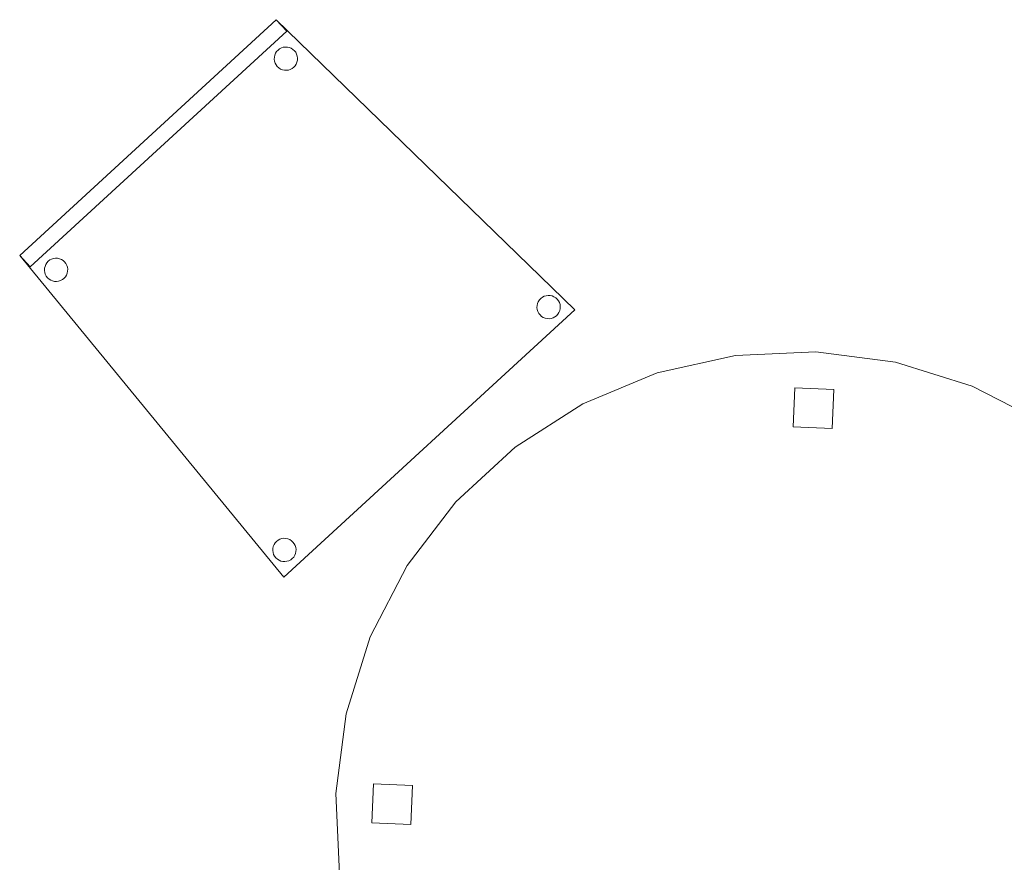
# Model space of a CAD drawing. Header units: metres. Extents: x 397.7 to 427.5, y 12.7 to 28.4.
# Tile 19 of 138: x 401.3 to 402.5, y 23.6 to 24.7. Entities that reach past the tile are written whole.
import ezdxf

# ---------------------------------------------------------------- set-up
doc = ezdxf.new("R2010")
doc.units = ezdxf.units.M
doc.layers.add('02_MOBILIARIO', color=7, linetype='Continuous', lineweight=18)
doc.layers.add('A-DETL-____-MBND', color=7, linetype='Continuous', lineweight=18)

# ---------------------------------------------------------------- blocks, each defined once
blk = doc.blocks.new('Family - Taula D120_P3-156243-06_CLI_AIGUA_P3')
at = {"layer": 'A-DETL-____-MBND', "color": 253, "true_color": 0xaaaaaa}
for p, q in [((0.4117, 1.1542), (0.5122, 1.1767)), ((0.5122, 1.1767), (0.4117, 1.1542)), ((0.5122, 1.1767), (0.6152, 1.1814)), ((0.6152, 1.1814), (0.5122, 1.1767)), ((0.6152, 1.1814), (0.7174, 1.1682)), ((0.7174, 1.1682), (0.6152, 1.1814)), ((0.7174, 1.1682), (0.8157, 1.1374)), ((0.8157, 1.1374), (0.7174, 1.1682)), ((0.3165, 1.1145), (0.4117, 1.1542)), ((0.4117, 1.1542), (0.3165, 1.1145)), ((0.8157, 1.1374), (0.9072, 1.09)), ((0.9072, 1.09), (0.8157, 1.1374)), ((0.5862, 1.085), (0.5882, 1.1349)), ((0.5882, 1.1349), (0.5862, 1.085)), ((0.5882, 1.1349), (0.6382, 1.1329)), ((0.6382, 1.1329), (0.5882, 1.1349)), ((0.6382, 1.1329), (0.6361, 1.0829)), ((0.6361, 1.0829), (0.6382, 1.1329)), ((0.2298, 1.0589), (0.3165, 1.1145)), ((0.3165, 1.1145), (0.2298, 1.0589)), ((0.9072, 1.09), (0.9891, 1.0275)), ((0.9891, 1.0275), (0.9072, 1.09)), ((0.6361, 1.0829), (0.5862, 1.085)), ((0.5862, 1.085), (0.6361, 1.0829)), ((0.1539, 0.9891), (0.2298, 1.0589)), ((0.2298, 1.0589), (0.1539, 0.9891)), ((0.9891, 1.0275), (1.0589, 0.9517)), ((1.0589, 0.9517), (0.9891, 1.0275)), ((0.0914, 0.9072), (0.1539, 0.9891)), ((0.1539, 0.9891), (0.0914, 0.9072)), ((1.0589, 0.9517), (1.1145, 0.8649)), ((1.1145, 0.8649), (1.0589, 0.9517)), ((0.044, 0.8157), (0.0914, 0.9072)), ((0.0914, 0.9072), (0.044, 0.8157)), ((1.1145, 0.8649), (1.1542, 0.7697)), ((1.1542, 0.7697), (1.1145, 0.8649)), ((0.0132, 0.7174), (0.044, 0.8157)), ((0.044, 0.8157), (0.0132, 0.7174)), ((1.1542, 0.7697), (1.1767, 0.6692)), ((1.1767, 0.6692), (1.1542, 0.7697)), ((0, 0.6152), (0.0132, 0.7174)), ((0.0132, 0.7174), (0, 0.6152)), ((1.1767, 0.6692), (1.1814, 0.5662)), ((1.1814, 0.5662), (1.1767, 0.6692)), ((0.0461, 0.5774), (0.0482, 0.6273)), ((0.0482, 0.6273), (0.0461, 0.5774)), ((0.0482, 0.6273), (0.0982, 0.6252)), ((0.0982, 0.6252), (0.0482, 0.6273)), ((0.0982, 0.6252), (0.0961, 0.5753)), ((0.0961, 0.5753), (0.0982, 0.6252)), ((0.0047, 0.5122), (0, 0.6152)), ((0, 0.6152), (0.0047, 0.5122)), ((1.082, 0.5344), (1.0841, 0.5844)), ((1.0841, 0.5844), (1.082, 0.5344)), ((1.0841, 0.5844), (1.134, 0.5823)), ((1.134, 0.5823), (1.0841, 0.5844)), ((1.134, 0.5823), (1.132, 0.5324)), ((1.132, 0.5324), (1.134, 0.5823)), ((0.0961, 0.5753), (0.0461, 0.5774)), ((0.0461, 0.5774), (0.0961, 0.5753)), ((1.1814, 0.5662), (1.1682, 0.464)), ((1.1682, 0.464), (1.1814, 0.5662)), ((1.132, 0.5324), (1.082, 0.5344)), ((1.082, 0.5344), (1.132, 0.5324)), ((0.0273, 0.4117), (0.0047, 0.5122)), ((0.0047, 0.5122), (0.0273, 0.4117)), ((1.1682, 0.464), (1.1374, 0.3657)), ((1.1374, 0.3657), (1.1682, 0.464)), ((0.0669, 0.3165), (0.0273, 0.4117)), ((0.0273, 0.4117), (0.0669, 0.3165)), ((1.1374, 0.3657), (1.09, 0.2742)), ((1.09, 0.2742), (1.1374, 0.3657)), ((0.1225, 0.2298), (0.0669, 0.3165)), ((0.0669, 0.3165), (0.1225, 0.2298)), ((1.09, 0.2742), (1.0275, 0.1923)), ((1.0275, 0.1923), (1.09, 0.2742)), ((0.1923, 0.1539), (0.1225, 0.2298)), ((0.1225, 0.2298), (0.1923, 0.1539)), ((1.0275, 0.1923), (0.9517, 0.1225)), ((0.9517, 0.1225), (1.0275, 0.1923)), ((0.2742, 0.0914), (0.1923, 0.1539)), ((0.1923, 0.1539), (0.2742, 0.0914)), ((0.9517, 0.1225), (0.8649, 0.0669)), ((0.8649, 0.0669), (0.9517, 0.1225)), ((0.3657, 0.044), (0.2742, 0.0914)), ((0.2742, 0.0914), (0.3657, 0.044)), ((0.5227, 0.0498), (0.5247, 0.0997)), ((0.5247, 0.0997), (0.5227, 0.0498)), ((0.5247, 0.0997), (0.5747, 0.0976)), ((0.5747, 0.0976), (0.5247, 0.0997)), ((0.5747, 0.0976), (0.5726, 0.0477)), ((0.5726, 0.0477), (0.5747, 0.0976)), ((0.8649, 0.0669), (0.7697, 0.0273)), ((0.7697, 0.0273), (0.8649, 0.0669)), ((0.464, 0.0132), (0.3657, 0.044)), ((0.3657, 0.044), (0.464, 0.0132)), ((0.5726, 0.0477), (0.5227, 0.0498)), ((0.5227, 0.0498), (0.5726, 0.0477)), ((0.7697, 0.0273), (0.6692, 0.0047)), ((0.6692, 0.0047), (0.7697, 0.0273)), ((0.5662, 0), (0.464, 0.0132)), ((0.464, 0.0132), (0.5662, 0)), ((0.6692, 0.0047), (0.5662, 0)), ((0.5662, 0), (0.6692, 0.0047))]:
    blk.add_line(p, q, dxfattribs=at)
blk = doc.blocks.new('Family - Cadira confident_P3-156449-06_CLI_AIGUA_P3')
at = {"layer": 'A-DETL-____-MBND', "color": 253, "true_color": 0xaaaaaa}
for p, q in [((0, 0.4124), (0.3287, 0.7146)), ((0.3287, 0.7146), (0, 0.4124)), ((0, 0.4124), (0.3287, 0.7146)), ((0.3287, 0.7146), (0, 0.4124)), ((0.3287, 0.7146), (0.7113, 0.3428)), ((0.7113, 0.3428), (0.3287, 0.7146)), ((0.3287, 0.7146), (0.3422, 0.6999)), ((0.3422, 0.6999), (0.3287, 0.7146)), ((0.3422, 0.6999), (0.0135, 0.3977)), ((0.0135, 0.3977), (0.3422, 0.6999)), ((0.3263, 0.6666), (0.3268, 0.6692)), ((0.3268, 0.6692), (0.3263, 0.6666)), ((0.3268, 0.6692), (0.3278, 0.6716)), ((0.3278, 0.6716), (0.3268, 0.6692)), ((0.3278, 0.6716), (0.3292, 0.6738)), ((0.3292, 0.6738), (0.3278, 0.6716)), ((0.3292, 0.6738), (0.331, 0.6757)), ((0.331, 0.6757), (0.3292, 0.6738)), ((0.331, 0.6757), (0.333, 0.6773)), ((0.333, 0.6773), (0.331, 0.6757)), ((0.333, 0.6773), (0.3353, 0.6785)), ((0.3353, 0.6785), (0.333, 0.6773)), ((0.3353, 0.6785), (0.3378, 0.6793)), ((0.3378, 0.6793), (0.3353, 0.6785)), ((0.3378, 0.6793), (0.3404, 0.6796)), ((0.3404, 0.6796), (0.3378, 0.6793)), ((0.3404, 0.6796), (0.343, 0.6795)), ((0.343, 0.6795), (0.3404, 0.6796)), ((0.343, 0.6795), (0.3455, 0.679)), ((0.3455, 0.679), (0.343, 0.6795)), ((0.3455, 0.679), (0.348, 0.678)), ((0.348, 0.678), (0.3455, 0.679)), ((0.348, 0.678), (0.3502, 0.6766)), ((0.3502, 0.6766), (0.348, 0.678)), ((0.3502, 0.6766), (0.3521, 0.6748)), ((0.3521, 0.6748), (0.3502, 0.6766)), ((0.3521, 0.6748), (0.3537, 0.6728)), ((0.3537, 0.6728), (0.3521, 0.6748)), ((0.3537, 0.6728), (0.3549, 0.6705)), ((0.3549, 0.6705), (0.3537, 0.6728)), ((0.3549, 0.6705), (0.3557, 0.668)), ((0.3557, 0.668), (0.3549, 0.6705)), ((0.3262, 0.664), (0.3263, 0.6666)), ((0.3263, 0.6666), (0.3262, 0.664)), ((0.3265, 0.6614), (0.3262, 0.664)), ((0.3262, 0.664), (0.3265, 0.6614)), ((0.3273, 0.659), (0.3265, 0.6614)), ((0.3265, 0.6614), (0.3273, 0.659)), ((0.3285, 0.6567), (0.3273, 0.659)), ((0.3273, 0.659), (0.3285, 0.6567)), ((0.3301, 0.6546), (0.3285, 0.6567)), ((0.3285, 0.6567), (0.3301, 0.6546)), ((0.3544, 0.6578), (0.353, 0.6556)), ((0.353, 0.6556), (0.3544, 0.6578)), ((0.3553, 0.6602), (0.3544, 0.6578)), ((0.3544, 0.6578), (0.3553, 0.6602)), ((0.3559, 0.6628), (0.3553, 0.6602)), ((0.3553, 0.6602), (0.3559, 0.6628)), ((0.3557, 0.668), (0.356, 0.6654)), ((0.356, 0.6654), (0.3557, 0.668)), ((0.356, 0.6654), (0.3559, 0.6628)), ((0.3559, 0.6628), (0.356, 0.6654)), ((0.332, 0.6528), (0.3301, 0.6546)), ((0.3301, 0.6546), (0.332, 0.6528)), ((0.3342, 0.6514), (0.332, 0.6528)), ((0.332, 0.6528), (0.3342, 0.6514)), ((0.3366, 0.6504), (0.3342, 0.6514)), ((0.3342, 0.6514), (0.3366, 0.6504)), ((0.3392, 0.6499), (0.3366, 0.6504)), ((0.3366, 0.6504), (0.3392, 0.6499)), ((0.3418, 0.6498), (0.3392, 0.6499)), ((0.3392, 0.6499), (0.3418, 0.6498)), ((0.3444, 0.6501), (0.3418, 0.6498)), ((0.3418, 0.6498), (0.3444, 0.6501)), ((0.3468, 0.6509), (0.3444, 0.6501)), ((0.3444, 0.6501), (0.3468, 0.6509)), ((0.3491, 0.6521), (0.3468, 0.6509)), ((0.3468, 0.6509), (0.3491, 0.6521)), ((0.3512, 0.6537), (0.3491, 0.6521)), ((0.3491, 0.6521), (0.3512, 0.6537)), ((0.353, 0.6556), (0.3512, 0.6537)), ((0.3512, 0.6537), (0.353, 0.6556)), ((0.3384, 0), (0, 0.4124)), ((0, 0.4124), (0.3384, 0)), ((0.0135, 0.3977), (0, 0.4124)), ((0, 0.4124), (0.0135, 0.3977)), ((0.0347, 0.4031), (0.0365, 0.405)), ((0.0365, 0.405), (0.0347, 0.4031)), ((0.0365, 0.405), (0.0386, 0.4066)), ((0.0386, 0.4066), (0.0365, 0.405)), ((0.0386, 0.4066), (0.0409, 0.4078)), ((0.0409, 0.4078), (0.0386, 0.4066)), ((0.0409, 0.4078), (0.0434, 0.4086)), ((0.0434, 0.4086), (0.0409, 0.4078)), ((0.0434, 0.4086), (0.0459, 0.4089)), ((0.0459, 0.4089), (0.0434, 0.4086)), ((0.0459, 0.4089), (0.0485, 0.4088)), ((0.0485, 0.4088), (0.0459, 0.4089)), ((0.0485, 0.4088), (0.0511, 0.4082)), ((0.0511, 0.4082), (0.0485, 0.4088)), ((0.0511, 0.4082), (0.0535, 0.4073)), ((0.0535, 0.4073), (0.0511, 0.4082)), ((0.0535, 0.4073), (0.0557, 0.4059)), ((0.0557, 0.4059), (0.0535, 0.4073)), ((0.0557, 0.4059), (0.0576, 0.4041)), ((0.0576, 0.4041), (0.0557, 0.4059)), ((0.0576, 0.4041), (0.0592, 0.402)), ((0.0592, 0.402), (0.0576, 0.4041)), ((0.0317, 0.3933), (0.0318, 0.3959)), ((0.0318, 0.3959), (0.0317, 0.3933)), ((0.032, 0.3907), (0.0317, 0.3933)), ((0.0317, 0.3933), (0.032, 0.3907)), ((0.0318, 0.3959), (0.0324, 0.3984)), ((0.0324, 0.3984), (0.0318, 0.3959)), ((0.0324, 0.3984), (0.0334, 0.4009)), ((0.0334, 0.4009), (0.0324, 0.3984)), ((0.0334, 0.4009), (0.0347, 0.4031)), ((0.0347, 0.4031), (0.0334, 0.4009)), ((0.0592, 0.402), (0.0604, 0.3997)), ((0.0604, 0.3997), (0.0592, 0.402)), ((0.0604, 0.3997), (0.0612, 0.3973)), ((0.0612, 0.3973), (0.0604, 0.3997)), ((0.0614, 0.3921), (0.0609, 0.3895)), ((0.0609, 0.3895), (0.0614, 0.3921)), ((0.0612, 0.3973), (0.0615, 0.3947)), ((0.0615, 0.3947), (0.0612, 0.3973)), ((0.0615, 0.3947), (0.0614, 0.3921)), ((0.0614, 0.3921), (0.0615, 0.3947)), ((0.0328, 0.3882), (0.032, 0.3907)), ((0.032, 0.3907), (0.0328, 0.3882)), ((0.034, 0.3859), (0.0328, 0.3882)), ((0.0328, 0.3882), (0.034, 0.3859)), ((0.0356, 0.3839), (0.034, 0.3859)), ((0.034, 0.3859), (0.0356, 0.3839)), ((0.0376, 0.3821), (0.0356, 0.3839)), ((0.0356, 0.3839), (0.0376, 0.3821)), ((0.0398, 0.3807), (0.0376, 0.3821)), ((0.0376, 0.3821), (0.0398, 0.3807)), ((0.0422, 0.3797), (0.0398, 0.3807)), ((0.0398, 0.3807), (0.0422, 0.3797)), ((0.0447, 0.3792), (0.0422, 0.3797)), ((0.0422, 0.3797), (0.0447, 0.3792)), ((0.0473, 0.3791), (0.0447, 0.3792)), ((0.0447, 0.3792), (0.0473, 0.3791)), ((0.0499, 0.3794), (0.0473, 0.3791)), ((0.0473, 0.3791), (0.0499, 0.3794)), ((0.0524, 0.3802), (0.0499, 0.3794)), ((0.0499, 0.3794), (0.0524, 0.3802)), ((0.0547, 0.3814), (0.0524, 0.3802)), ((0.0524, 0.3802), (0.0547, 0.3814)), ((0.0567, 0.383), (0.0547, 0.3814)), ((0.0547, 0.3814), (0.0567, 0.383)), ((0.0585, 0.3849), (0.0567, 0.383)), ((0.0567, 0.383), (0.0585, 0.3849)), ((0.0599, 0.3871), (0.0585, 0.3849)), ((0.0585, 0.3849), (0.0599, 0.3871)), ((0.0609, 0.3895), (0.0599, 0.3871)), ((0.0599, 0.3871), (0.0609, 0.3895)), ((0.6646, 0.3531), (0.666, 0.3553)), ((0.666, 0.3553), (0.6646, 0.3531)), ((0.666, 0.3553), (0.6678, 0.3572)), ((0.6678, 0.3572), (0.666, 0.3553)), ((0.6678, 0.3572), (0.6698, 0.3588)), ((0.6698, 0.3588), (0.6678, 0.3572)), ((0.6698, 0.3588), (0.6721, 0.36)), ((0.6721, 0.36), (0.6698, 0.3588)), ((0.6721, 0.36), (0.6746, 0.3608)), ((0.6746, 0.3608), (0.6721, 0.36)), ((0.6746, 0.3608), (0.6772, 0.3611)), ((0.6772, 0.3611), (0.6746, 0.3608)), ((0.6772, 0.3611), (0.6798, 0.361)), ((0.6798, 0.361), (0.6772, 0.3611)), ((0.6798, 0.361), (0.6823, 0.3605)), ((0.6823, 0.3605), (0.6798, 0.361)), ((0.6823, 0.3605), (0.6847, 0.3595)), ((0.6847, 0.3595), (0.6823, 0.3605)), ((0.6847, 0.3595), (0.6869, 0.3581)), ((0.6869, 0.3581), (0.6847, 0.3595)), ((0.6869, 0.3581), (0.6889, 0.3563)), ((0.6889, 0.3563), (0.6869, 0.3581)), ((0.6889, 0.3563), (0.6904, 0.3543)), ((0.6904, 0.3543), (0.6889, 0.3563)), ((0.6904, 0.3543), (0.6917, 0.3519)), ((0.6917, 0.3519), (0.6904, 0.3543)), ((0.7113, 0.3428), (0.3384, 0)), ((0.3384, 0), (0.7113, 0.3428)), ((0.6629, 0.3455), (0.6631, 0.3481)), ((0.6631, 0.3481), (0.6629, 0.3455)), ((0.6633, 0.3429), (0.6629, 0.3455)), ((0.6629, 0.3455), (0.6633, 0.3429)), ((0.6631, 0.3481), (0.6636, 0.3507)), ((0.6636, 0.3507), (0.6631, 0.3481)), ((0.6641, 0.3405), (0.6633, 0.3429)), ((0.6633, 0.3429), (0.6641, 0.3405)), ((0.6636, 0.3507), (0.6646, 0.3531)), ((0.6646, 0.3531), (0.6636, 0.3507)), ((0.6921, 0.3417), (0.6911, 0.3393)), ((0.6911, 0.3393), (0.6921, 0.3417)), ((0.6917, 0.3519), (0.6924, 0.3495)), ((0.6924, 0.3495), (0.6917, 0.3519)), ((0.6927, 0.3443), (0.6921, 0.3417)), ((0.6921, 0.3417), (0.6927, 0.3443)), ((0.6924, 0.3495), (0.6928, 0.3469)), ((0.6928, 0.3469), (0.6924, 0.3495)), ((0.6928, 0.3469), (0.6927, 0.3443)), ((0.6927, 0.3443), (0.6928, 0.3469)), ((0.6653, 0.3381), (0.6641, 0.3405)), ((0.6641, 0.3405), (0.6653, 0.3381)), ((0.6669, 0.3361), (0.6653, 0.3381)), ((0.6653, 0.3381), (0.6669, 0.3361)), ((0.6688, 0.3343), (0.6669, 0.3361)), ((0.6669, 0.3361), (0.6688, 0.3343)), ((0.671, 0.3329), (0.6688, 0.3343)), ((0.6688, 0.3343), (0.671, 0.3329)), ((0.6734, 0.3319), (0.671, 0.3329)), ((0.671, 0.3329), (0.6734, 0.3319)), ((0.676, 0.3314), (0.6734, 0.3319)), ((0.6734, 0.3319), (0.676, 0.3314)), ((0.6786, 0.3313), (0.676, 0.3314)), ((0.676, 0.3314), (0.6786, 0.3313)), ((0.6811, 0.3316), (0.6786, 0.3313)), ((0.6786, 0.3313), (0.6811, 0.3316)), ((0.6836, 0.3324), (0.6811, 0.3316)), ((0.6811, 0.3316), (0.6836, 0.3324)), ((0.6859, 0.3336), (0.6836, 0.3324)), ((0.6836, 0.3324), (0.6859, 0.3336)), ((0.688, 0.3352), (0.6859, 0.3336)), ((0.6859, 0.3336), (0.688, 0.3352)), ((0.6897, 0.3371), (0.688, 0.3352)), ((0.688, 0.3352), (0.6897, 0.3371)), ((0.6911, 0.3393), (0.6897, 0.3371)), ((0.6897, 0.3371), (0.6911, 0.3393)), ((0.3244, 0.0368), (0.325, 0.0393)), ((0.325, 0.0393), (0.3244, 0.0368)), ((0.325, 0.0393), (0.326, 0.0417)), ((0.326, 0.0417), (0.325, 0.0393)), ((0.326, 0.0417), (0.3274, 0.0439)), ((0.3274, 0.0439), (0.326, 0.0417)), ((0.3274, 0.0439), (0.3291, 0.0459)), ((0.3291, 0.0459), (0.3274, 0.0439)), ((0.3291, 0.0459), (0.3312, 0.0475)), ((0.3312, 0.0475), (0.3291, 0.0459)), ((0.3312, 0.0475), (0.3335, 0.0487)), ((0.3335, 0.0487), (0.3312, 0.0475)), ((0.3335, 0.0487), (0.336, 0.0494)), ((0.336, 0.0494), (0.3335, 0.0487)), ((0.336, 0.0494), (0.3385, 0.0498)), ((0.3385, 0.0498), (0.336, 0.0494)), ((0.3385, 0.0498), (0.3411, 0.0497)), ((0.3411, 0.0497), (0.3385, 0.0498)), ((0.3411, 0.0497), (0.3437, 0.0491)), ((0.3437, 0.0491), (0.3411, 0.0497)), ((0.3437, 0.0491), (0.3461, 0.0481)), ((0.3461, 0.0481), (0.3437, 0.0491)), ((0.3461, 0.0481), (0.3483, 0.0467)), ((0.3483, 0.0467), (0.3461, 0.0481)), ((0.3483, 0.0467), (0.3502, 0.045)), ((0.3502, 0.045), (0.3483, 0.0467)), ((0.3502, 0.045), (0.3518, 0.0429)), ((0.3518, 0.0429), (0.3502, 0.045)), ((0.3518, 0.0429), (0.353, 0.0406)), ((0.353, 0.0406), (0.3518, 0.0429)), ((0.353, 0.0406), (0.3538, 0.0381)), ((0.3538, 0.0381), (0.353, 0.0406)), ((0.3538, 0.0381), (0.3542, 0.0356)), ((0.3542, 0.0356), (0.3538, 0.0381)), ((0.3243, 0.0342), (0.3244, 0.0368)), ((0.3244, 0.0368), (0.3243, 0.0342)), ((0.3247, 0.0316), (0.3243, 0.0342)), ((0.3243, 0.0342), (0.3247, 0.0316)), ((0.3254, 0.0291), (0.3247, 0.0316)), ((0.3247, 0.0316), (0.3254, 0.0291)), ((0.3267, 0.0268), (0.3254, 0.0291)), ((0.3254, 0.0291), (0.3267, 0.0268)), ((0.3282, 0.0248), (0.3267, 0.0268)), ((0.3267, 0.0268), (0.3282, 0.0248)), ((0.3511, 0.0258), (0.3493, 0.0239)), ((0.3493, 0.0239), (0.3511, 0.0258)), ((0.3525, 0.028), (0.3511, 0.0258)), ((0.3511, 0.0258), (0.3525, 0.028)), ((0.3535, 0.0304), (0.3525, 0.028)), ((0.3525, 0.028), (0.3535, 0.0304)), ((0.354, 0.033), (0.3535, 0.0304)), ((0.3535, 0.0304), (0.354, 0.033)), ((0.3542, 0.0356), (0.354, 0.033)), ((0.354, 0.033), (0.3542, 0.0356)), ((0.3302, 0.023), (0.3282, 0.0248)), ((0.3282, 0.0248), (0.3302, 0.023)), ((0.3324, 0.0216), (0.3302, 0.023)), ((0.3302, 0.023), (0.3324, 0.0216)), ((0.3348, 0.0206), (0.3324, 0.0216)), ((0.3324, 0.0216), (0.3348, 0.0206)), ((0.3373, 0.0201), (0.3348, 0.0206)), ((0.3348, 0.0206), (0.3373, 0.0201)), ((0.3399, 0.0199), (0.3373, 0.0201)), ((0.3373, 0.0201), (0.3399, 0.0199)), ((0.3425, 0.0203), (0.3399, 0.0199)), ((0.3399, 0.0199), (0.3425, 0.0203)), ((0.345, 0.0211), (0.3425, 0.0203)), ((0.3425, 0.0203), (0.345, 0.0211)), ((0.3473, 0.0223), (0.345, 0.0211)), ((0.345, 0.0211), (0.3473, 0.0223)), ((0.3493, 0.0239), (0.3473, 0.0223)), ((0.3473, 0.0223), (0.3493, 0.0239))]:
    blk.add_line(p, q, dxfattribs=at)
blk = doc.blocks.new('LONDR55-XX_ZZ-ARQ-CAA-M3D-Londres55_ifc-1-06_CLI_AIGUA_P3')
at = {"layer": '02_MOBILIARIO', "color": 253, "lineweight": 18, "true_color": 0xaaaaaa}
for name, p in [('Family - Cadira confident_P3-156449-06_CLI_AIGUA_P3', (401.2874, 23.955)), ('Family - Taula D120_P3-156243-06_CLI_AIGUA_P3', (401.6924, 23.0626))]:
    blk.add_blockref(name, p, dxfattribs=at)

msp = doc.modelspace()

# ---------------------------------------------------------------- block references
at = {"lineweight": 5}
msp.add_blockref('LONDR55-XX_ZZ-ARQ-CAA-M3D-Londres55_ifc-1-06_CLI_AIGUA_P3', (0, 0), dxfattribs=at)

doc.saveas('drawing.dxf')
